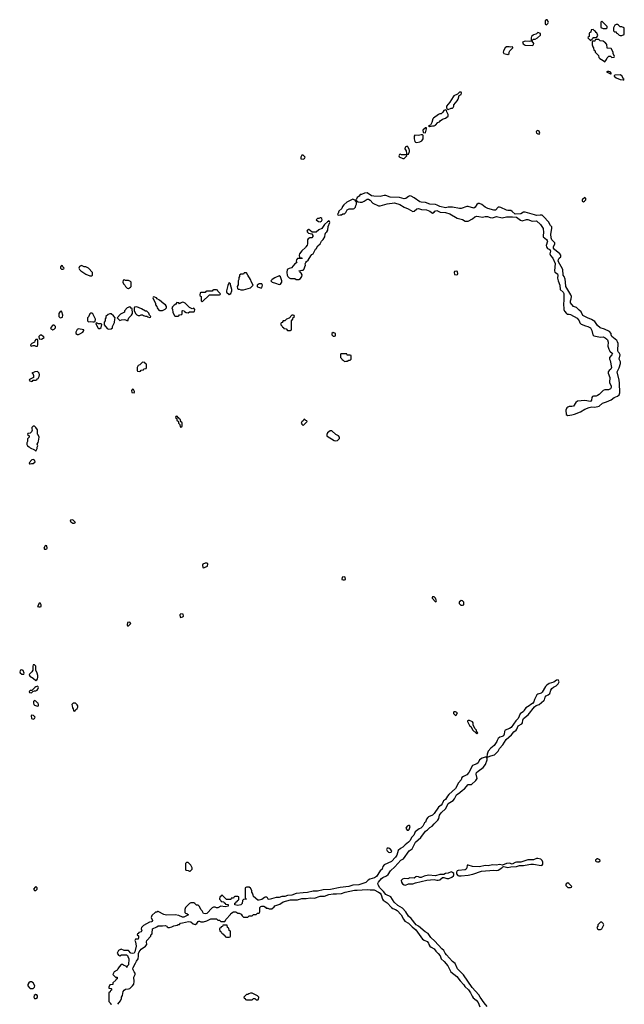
# Model space of a CAD drawing. Header units: inches. Extents: x 2722057 to 2913084, y 892730 to 1030005.
# Tile 225 of 231: x 2879742 to 2888246, y 922830 to 936686. Entities that reach past the tile are written whole.
import ezdxf

# ---------------------------------------------------------------- set-up
doc = ezdxf.new("R2010")
doc.units = ezdxf.units.IN
doc.header["$MEASUREMENT"] = 0
for name, color, linetype in [('C8972', 7, 'Continuous'), ('C8973', 7, 'Continuous'), ('C8982', 7, 'Continuous'), ('C8983', 7, 'Continuous')]:
    doc.layers.add(name, color=color, linetype=linetype)

msp = doc.modelspace()

# ---------------------------------------------------------------- linework, layer by layer
at = {"layer": 'C8972', "color": 2, "elevation": 2}
for points in [[(2880000, 928443), (2879994, 928430), (2880000, 928427)], [(2880000, 927296), (2879990, 927306), (2879970, 927298), (2879954, 927290), (2879914, 927246), (2879890, 927246), (2879874, 927230), (2879878, 927218), (2879910, 927214), (2879926, 927234), (2879950, 927242), (2879970, 927242), (2879986, 927250), (2879996, 927264), (2880000, 927274)], [(2880000, 927066), (2879998, 927070), (2879970, 927098), (2879950, 927106), (2879934, 927090), (2879934, 927070), (2879942, 927050), (2879950, 927042), (2879990, 927025), (2880000, 927028)]]:
    msp.add_lwpolyline(points, dxfattribs=at)
for points in [[(2879770, 927535), (2879754, 927530), (2879742, 927510), (2879750, 927494), (2879770, 927474), (2879790, 927474), (2879802, 927478), (2879806, 927490), (2879790, 927526)], [(2879950, 927608), (2879933, 927607), (2879925, 927590), (2879925, 927530), (2879912, 927510), (2879874, 927470), (2879886, 927446), (2879930, 927418), (2879970, 927385), (2879985, 927395), (2879992, 927408), (2879999, 927430), (2879997, 927457), (2879989, 927489), (2879968, 927530), (2879968, 927590)], [(2879910, 926898), (2879902, 926890), (2879910, 926854), (2879930, 926842), (2879950, 926854), (2879958, 926870), (2879956, 926876), (2879936, 926896)], [(2879970, 924488), (2879960, 924480), (2879938, 924450), (2879950, 924432), (2879970, 924432), (2879988, 924450), (2879988, 924470)], [(2879910, 923144), (2879890, 923144), (2879871, 923130), (2879858, 923110), (2879858, 923090), (2879880, 923060), (2879890, 923052), (2879930, 923052), (2879949, 923071), (2879955, 923090), (2879932, 923132)], [(2879970, 922969), (2879946, 922954), (2879942, 922930), (2879952, 922912), (2879970, 922911), (2879990, 922925), (2879994, 922930), (2879994, 922950), (2879983, 922963)]]:
    msp.add_lwpolyline(points, close=True, dxfattribs=at)
at = {"layer": 'C8973', "color": 2, "elevation": 2}
for points in [[(2879990, 932186), (2879970, 932186), (2879953, 932167), (2879951, 932149), (2879914, 932130), (2879894, 932110), (2879898, 932098), (2879910, 932094), (2879930, 932102), (2879950, 932102), (2879970, 932092), (2879990, 932094), (2879998, 932110), (2879998, 932178)], [(2879930, 930498), (2879914, 930490), (2879874, 930450), (2879878, 930438), (2879890, 930434), (2879910, 930442), (2879930, 930442), (2879958, 930462), (2879950, 930486)]]:
    msp.add_lwpolyline(points, close=True, dxfattribs=at)
for points in [[(2880000, 931727), (2879994, 931734), (2879954, 931730), (2879914, 931710), (2879925, 931705), (2879937, 931677), (2879934, 931650), (2879878, 931622), (2879874, 931610), (2879910, 931594), (2879922, 931598), (2879930, 931614), (2879970, 931614), (2879982, 931618), (2879986, 931630), (2880000, 931637)], [(2880000, 930842), (2879994, 930854), (2879993, 930913), (2879970, 930948), (2879950, 930968), (2879933, 930967), (2879913, 930947), (2879912, 930930), (2879918, 930910), (2879910, 930886), (2879890, 930866), (2879858, 930862), (2879854, 930850), (2879874, 930830), (2879874, 930810), (2879853, 930787), (2879854, 930750), (2879842, 930730), (2879842, 930710), (2879854, 930690), (2879877, 930677), (2879890, 930662), (2879952, 930632), (2879970, 930614), (2879988, 930650), (2879988, 930670), (2879998, 930690), (2879988, 930712), (2880000, 930737)]]:
    msp.add_lwpolyline(points, dxfattribs=at)
at = {"layer": 'C8982', "color": 2, "elevation": 2}
for points in [[(2880490, 929646), (2880458, 929642), (2880454, 929630), (2880474, 929610), (2880490, 929602), (2880510, 929602), (2880526, 929610)], [(2880110, 929286), (2880098, 929282), (2880082, 929250), (2880090, 929234), (2880110, 929234), (2880122, 929238), (2880126, 929250), (2880122, 929282)], [(2882350, 929038), (2882318, 929022), (2882314, 929010), (2882318, 928978), (2882330, 928974), (2882350, 928982), (2882382, 928998), (2882386, 929030), (2882376, 929036)], [(2884310, 928846), (2884278, 928842), (2884274, 928810), (2884290, 928802), (2884310, 928802), (2884326, 928810), (2884322, 928842)], [(2885570, 928566), (2885550, 928566), (2885544, 928556), (2885544, 928544), (2885590, 928494), (2885602, 928498), (2885606, 928510), (2885590, 928546)], [(2885950, 928514), (2885922, 928490), (2885922, 928470), (2885947, 928447), (2885970, 928445), (2885988, 928452), (2885988, 928490), (2885970, 928508)], [(2882010, 928326), (2881994, 928310), (2881998, 928278), (2882010, 928274), (2882030, 928282), (2882046, 928290), (2882042, 928322)], [(2881290, 928206), (2881258, 928202), (2881254, 928170), (2881258, 928158), (2881270, 928154), (2881306, 928190)], [(2887314, 927394), (2887294, 927390), (2887255, 927365), (2887190, 927345), (2887158, 927322), (2887139, 927301), (2887090, 927224), (2887076, 927210), (2887030, 927195), (2887017, 927183), (2886981, 927119), (2886973, 927087), (2886956, 927064), (2886930, 927049), (2886910, 927030), (2886861, 927000), (2886836, 926970), (2886830, 926949), (2886780, 926920), (2886754, 926850), (2886720, 926820), (2886653, 926727), (2886630, 926709), (2886571, 926689), (2886561, 926670), (2886557, 926630), (2886547, 926610), (2886530, 926598), (2886493, 926587), (2886471, 926570), (2886456, 926544), (2886454, 926530), (2886416, 926470), (2886367, 926433), (2886331, 926390), (2886315, 926350), (2886313, 926313), (2886332, 926312), (2886370, 926326), (2886418, 926342), (2886470, 926390), (2886490, 926430), (2886538, 926482), (2886584, 926556), (2886658, 926622), (2886690, 926666), (2886725, 926690), (2886736, 926704), (2886755, 926750), (2886804, 926776), (2886813, 926790), (2886818, 926830), (2886829, 926850), (2886896, 926904), (2886984, 927016), (2887005, 927035), (2887050, 927051), (2887115, 927105), (2887123, 927117), (2887134, 927150), (2887149, 927170), (2887176, 927184), (2887197, 927203), (2887213, 927250), (2887228, 927272), (2887250, 927291), (2887290, 927311), (2887318, 927342), (2887328, 927370)], [(2880527, 927067), (2880493, 927067), (2880474, 927050), (2880482, 927030), (2880484, 927004), (2880494, 926990), (2880498, 926958), (2880510, 926954), (2880522, 926958), (2880527, 926973), (2880550, 926994), (2880558, 927010), (2880558, 927030), (2880550, 927046)], [(2885870, 926946), (2885850, 926946), (2885842, 926930), (2885844, 926924), (2885870, 926894), (2885882, 926898), (2885898, 926930)], [(2886070, 926826), (2886050, 926826), (2886042, 926818), (2886042, 926810), (2886070, 926754), (2886093, 926733), (2886110, 926694), (2886170, 926634), (2886186, 926650), (2886166, 926666), (2886166, 926690), (2886147, 926707), (2886120, 926760), (2886118, 926790), (2886110, 926806)], [(2885210, 925348), (2885190, 925338), (2885172, 925310), (2885190, 925282), (2885210, 925282), (2885218, 925290), (2885235, 925330), (2885227, 925347)], [(2884930, 925029), (2884912, 925028), (2884902, 925010), (2884911, 924990), (2884930, 924971), (2884950, 924966), (2884968, 924972), (2884975, 924990), (2884950, 925022)], [(2882110, 924826), (2882090, 924826), (2882074, 924810), (2882073, 924733), (2882078, 924718), (2882112, 924712), (2882130, 924702), (2882138, 924702), (2882166, 924730), (2882168, 924750), (2882150, 924786)], [(2887030, 924882), (2887010, 924881), (2886970, 924864), (2886950, 924861), (2886890, 924864), (2886790, 924832), (2886730, 924832), (2886710, 924827), (2886670, 924804), (2886630, 924815), (2886590, 924812), (2886532, 924788), (2886490, 924796), (2886450, 924790), (2886390, 924795), (2886330, 924778), (2886290, 924782), (2886210, 924764), (2886110, 924767), (2886050, 924788), (2886034, 924786), (2886031, 924750), (2886023, 924730), (2886010, 924721), (2885908, 924712), (2885894, 924706), (2885884, 924690), (2885884, 924664), (2885904, 924644), (2885919, 924639), (2885950, 924637), (2886050, 924648), (2886117, 924663), (2886238, 924702), (2886410, 924720), (2886450, 924713), (2886470, 924718), (2886525, 924750), (2886537, 924763), (2886550, 924767), (2886610, 924753), (2886650, 924765), (2886730, 924768), (2886770, 924783), (2886830, 924784), (2886850, 924790), (2886930, 924802), (2886970, 924802), (2887077, 924783), (2887092, 924788), (2887099, 924800), (2887101, 924830), (2887092, 924852), (2887072, 924872)], [(2887876, 924876), (2887864, 924876), (2887842, 924858), (2887842, 924850), (2887850, 924842), (2887870, 924834), (2887890, 924834), (2887906, 924850), (2887902, 924862)], [(2885810, 924693), (2885770, 924675), (2885730, 924669), (2885710, 924659), (2885650, 924657), (2885590, 924640), (2885491, 924649), (2885430, 924634), (2885390, 924615), (2885370, 924616), (2885350, 924626), (2885330, 924629), (2885316, 924624), (2885290, 924604), (2885231, 924609), (2885202, 924598), (2885150, 924601), (2885125, 924590), (2885106, 924570), (2885111, 924550), (2885126, 924526), (2885150, 924511), (2885170, 924507), (2885210, 924524), (2885230, 924527), (2885270, 924524), (2885310, 924540), (2885470, 924577), (2885570, 924585), (2885610, 924576), (2885630, 924579), (2885650, 924584), (2885690, 924616), (2885710, 924616), (2885750, 924601), (2885778, 924602), (2885819, 924621), (2885843, 924637), (2885849, 924650), (2885846, 924670), (2885830, 924686)], [(2887450, 924538), (2887430, 924526), (2887422, 924510), (2887424, 924504), (2887450, 924474), (2887490, 924474), (2887502, 924478), (2887506, 924490), (2887466, 924530)], [(2882650, 923946), (2882610, 923946), (2882598, 923942), (2882593, 923927), (2882578, 923922), (2882573, 923907), (2882558, 923902), (2882554, 923890), (2882558, 923858), (2882573, 923853), (2882578, 923838), (2882593, 923833), (2882598, 923818), (2882613, 923813), (2882618, 923798), (2882633, 923793), (2882638, 923778), (2882650, 923774), (2882690, 923774), (2882702, 923778), (2882706, 923790), (2882706, 923850), (2882702, 923862), (2882686, 923870), (2882682, 923902), (2882666, 923910), (2882662, 923942)], [(2887930, 923986), (2887910, 923986), (2887874, 923950), (2887872, 923928), (2887862, 923910), (2887870, 923894), (2887884, 923884), (2887910, 923882), (2887930, 923894), (2887958, 923950), (2887950, 923966)], [(2883010, 922986), (2882990, 922986), (2882964, 922976), (2882950, 922966), (2882930, 922966), (2882894, 922930), (2882898, 922918), (2882913, 922913), (2882918, 922898), (2882930, 922894), (2883010, 922894), (2883030, 922914), (2883050, 922914), (2883070, 922894), (2883090, 922894), (2883102, 922898), (2883106, 922930), (2883086, 922950)]]:
    msp.add_lwpolyline(points, close=True, dxfattribs=at)
for points in [[(2880000, 928427), (2880010, 928422), (2880030, 928422), (2880046, 928430), (2880046, 928450), (2880030, 928478), (2880010, 928466), (2880000, 928443)], [(2880000, 927274), (2880006, 927290), (2880000, 927296)], [(2880000, 927028), (2880006, 927030), (2880008, 927050), (2880000, 927066)], [(2886319, 922799), (2886274, 922850), (2886218, 922930), (2886202, 922962), (2886105, 923065), (2885983, 923243), (2885902, 923330), (2885865, 923405), (2885830, 923432), (2885746, 923526), (2885728, 923548), (2885708, 923588), (2885678, 923610), (2885580, 923720), (2885524, 923770), (2885487, 923827), (2885447, 923850), (2885351, 923931), (2885319, 923950), (2885250, 924039), (2885209, 924070), (2885173, 924133), (2885124, 924184), (2885062, 924222), (2885009, 924269), (2884961, 924341), (2884890, 924375), (2884857, 924417), (2884808, 924468), (2884784, 924510), (2884780, 924530), (2884787, 924550), (2884830, 924601), (2884850, 924615), (2884902, 924638), (2884925, 924655), (2884957, 924710), (2885017, 924763), (2885103, 924857), (2885141, 924879), (2885219, 924990), (2885260, 925020), (2885310, 925110), (2885382, 925178), (2885450, 925266), (2885476, 925284), (2885510, 925317), (2885542, 925338), (2885570, 925371), (2885621, 925419), (2885637, 925443), (2885648, 925492), (2885670, 925524), (2885734, 925586), (2885770, 925657), (2885840, 925700), (2885859, 925721), (2885884, 925776), (2885935, 925810), (2885970, 925845), (2885997, 925863), (2886050, 925922), (2886096, 925924), (2886160, 925980), (2886178, 926010), (2886161, 926070), (2886169, 926090), (2886190, 926111), (2886259, 926161), (2886296, 926204), (2886317, 926270), (2886316, 926296), (2886308, 926308), (2886288, 926308), (2886245, 926295), (2886211, 926270), (2886191, 926230), (2886170, 926213), (2886111, 926189), (2886059, 926090), (2886030, 926061), (2885982, 926038), (2885960, 926020), (2885950, 925989), (2885913, 925947), (2885874, 925866), (2885779, 925781), (2885761, 925759), (2885731, 925710), (2885705, 925695), (2885696, 925684), (2885685, 925650), (2885670, 925633), (2885634, 925606), (2885570, 925513), (2885546, 925490), (2885493, 925467), (2885482, 925458), (2885464, 925436), (2885450, 925395), (2885437, 925383), (2885410, 925339), (2885385, 925310), (2885361, 925299), (2885304, 925256), (2885286, 925210), (2885259, 925181), (2885228, 925130), (2885210, 925110), (2885164, 925076), (2885130, 925041), (2885096, 925024), (2885064, 924996), (2885048, 924930), (2885030, 924901), (2884970, 924839), (2884867, 924793), (2884851, 924770), (2884841, 924730), (2884811, 924709), (2884761, 924630), (2884732, 924608), (2884668, 924592), (2884644, 924576), (2884610, 924545), (2884512, 924512), (2884430, 924505), (2884370, 924488), (2884250, 924475), (2884114, 924446), (2884010, 924442), (2883930, 924424), (2883870, 924422), (2883790, 924402), (2883730, 924400), (2883630, 924387), (2883570, 924367), (2883510, 924361), (2883473, 924347), (2883430, 924345), (2883390, 924333), (2883350, 924333), (2883250, 924305), (2883238, 924310), (2883228, 924328), (2883216, 924336), (2883196, 924336), (2883186, 924334), (2883150, 924305), (2883110, 924294), (2883090, 924295), (2883030, 924346), (2883027, 924367), (2883016, 924396), (2883006, 924410), (2883006, 924430), (2882990, 924466), (2882970, 924478), (2882930, 924478), (2882914, 924470), (2882914, 924330), (2882918, 924318), (2882934, 924310), (2882890, 924306), (2882874, 924290), (2882871, 924250), (2882850, 924229), (2882810, 924222), (2882766, 924230), (2882767, 924253), (2882782, 924258), (2882787, 924273), (2882802, 924278), (2882807, 924293), (2882822, 924298), (2882826, 924310), (2882822, 924342), (2882810, 924346), (2882770, 924346), (2882758, 924342), (2882750, 924326), (2882718, 924322), (2882710, 924306), (2882650, 924306), (2882590, 924366), (2882578, 924362), (2882573, 924347), (2882558, 924342), (2882554, 924310), (2882573, 924293), (2882578, 924278), (2882613, 924273), (2882618, 924258), (2882633, 924253), (2882638, 924238), (2882673, 924233), (2882674, 924210), (2882630, 924202), (2882570, 924209), (2882530, 924188), (2882510, 924189), (2882490, 924198), (2882470, 924198), (2882450, 924188), (2882372, 924110), (2882350, 924102), (2882328, 924110), (2882310, 924146), (2882290, 924166), (2882270, 924206), (2882250, 924226), (2882230, 924226), (2882206, 924250), (2882190, 924258), (2882150, 924258), (2882130, 924248), (2882072, 924190), (2882064, 924164), (2882064, 924124), (2882073, 924113), (2882094, 924110), (2882114, 924090), (2882050, 924055), (2882030, 924055), (2881979, 924079), (2881930, 924089), (2881805, 924085), (2881770, 924095), (2881690, 924138), (2881684, 924136), (2881672, 924128), (2881650, 924126), (2881601, 924079), (2881592, 924050), (2881611, 924010), (2881604, 923996), (2881594, 923990), (2881570, 923985), (2881481, 923939), (2881456, 923910), (2881451, 923890), (2881458, 923870), (2881452, 923850), (2881418, 923842), (2881413, 923827), (2881398, 923822), (2881394, 923810), (2881412, 923792), (2881414, 923766), (2881410, 923746), (2881373, 923747), (2881364, 923736), (2881362, 923730), (2881371, 923711), (2881379, 923650), (2881361, 923570), (2881350, 923549), (2881323, 923543), (2881306, 923550), (2881270, 923586), (2881213, 923587), (2881170, 923608), (2881130, 923586), (2881112, 923550), (2881130, 923522), (2881150, 923512), (2881176, 923524), (2881244, 923524), (2881257, 923517), (2881265, 923505), (2881276, 923470), (2881270, 923386), (2881253, 923367), (2881250, 923346), (2881242, 923362), (2881203, 923383), (2881190, 923389), (2881170, 923388), (2881142, 923358), (2881122, 923330), (2881114, 923310), (2881070, 923286), (2881054, 923250), (2881090, 923214), (2881113, 923213), (2881114, 923190), (2881098, 923182), (2881094, 923170), (2881054, 923130), (2881053, 923107), (2881010, 923106), (2880994, 923070), (2880998, 923058), (2881030, 923054), (2881034, 923050), (2881033, 923027), (2881018, 923022), (2881013, 923007), (2880994, 922990), (2880994, 922870), (2881014, 922850), (2881018, 922838), (2881032, 922830)], [(2881124, 922830), (2881161, 922879), (2881174, 922910), (2881174, 922930), (2881186, 922954), (2881199, 923010), (2881213, 923030), (2881230, 923044), (2881274, 923046), (2881289, 923051), (2881330, 923092), (2881345, 923115), (2881354, 923150), (2881349, 923211), (2881366, 923250), (2881366, 923270), (2881350, 923286), (2881337, 923317), (2881333, 923330), (2881337, 923350), (2881373, 923407), (2881384, 923436), (2881407, 923470), (2881414, 923506), (2881414, 923546), (2881421, 923570), (2881450, 923607), (2881512, 923648), (2881529, 923670), (2881524, 923710), (2881529, 923730), (2881586, 923790), (2881586, 923810), (2881602, 923818), (2881607, 923833), (2881610, 923891), (2881670, 923919), (2881688, 923932), (2881710, 923935), (2881750, 923933), (2881790, 923938), (2881810, 923931), (2881818, 923918), (2881830, 923911), (2881850, 923911), (2881880, 923920), (2881910, 923936), (2881956, 923944), (2881970, 923954), (2881990, 923954), (2882006, 923970), (2882030, 923978), (2882114, 923994), (2882150, 923991), (2882182, 923962), (2882210, 923951), (2882235, 923965), (2882250, 923994), (2882260, 924000), (2882270, 924002), (2882292, 923992), (2882328, 923992), (2882376, 924004), (2882430, 924031), (2882510, 924032), (2882530, 924014), (2882550, 924014), (2882570, 923994), (2882627, 923993), (2882648, 924030), (2882706, 924094), (2882714, 924110), (2882750, 924133), (2882782, 924130), (2882810, 924111), (2882831, 924111), (2882858, 924098), (2882870, 924074), (2882890, 924054), (2882950, 924054), (2882970, 924074), (2883010, 924074), (2883030, 924094), (2883070, 924094), (2883089, 924111), (2883110, 924114), (2883118, 924130), (2883118, 924190), (2883135, 924205), (2883149, 924211), (2883174, 924210), (2883197, 924197), (2883210, 924182), (2883230, 924182), (2883250, 924172), (2883287, 924173), (2883320, 924200), (2883330, 924214), (2883403, 924237), (2883446, 924274), (2883550, 924299), (2883650, 924299), (2883710, 924319), (2883770, 924317), (2883830, 924327), (2883890, 924323), (2883970, 924350), (2884030, 924350), (2884090, 924376), (2884150, 924384), (2884197, 924383), (2884270, 924390), (2884318, 924410), (2884450, 924436), (2884490, 924434), (2884630, 924446), (2884670, 924439), (2884710, 924443), (2884730, 924439), (2884790, 924410), (2884814, 924394), (2884828, 924370), (2884843, 924310), (2884856, 924296), (2884910, 924259), (2884970, 924190), (2884990, 924177), (2885030, 924164), (2885050, 924150), (2885107, 924090), (2885139, 924030), (2885161, 924001), (2885210, 923970), (2885260, 923920), (2885316, 923876), (2885409, 923749), (2885430, 923733), (2885472, 923712), (2885491, 923690), (2885496, 923670), (2885511, 923650), (2885530, 923633), (2885571, 923610), (2885596, 923576), (2885630, 923544), (2885654, 923514), (2885671, 923470), (2885711, 923431), (2885762, 923370), (2885808, 923288), (2885890, 923219), (2885938, 923158), (2885990, 923103), (2886002, 923082), (2886054, 923034), (2886085, 922990), (2886104, 922944), (2886120, 922920), (2886161, 922890), (2886190, 922856), (2886215, 922795)]]:
    msp.add_lwpolyline(points, dxfattribs=at)
at = {"layer": 'C8983', "color": 2, "elevation": 2}
for points in [[(2887150, 936686), (2887134, 936670), (2887134, 936630), (2887150, 936614), (2887170, 936634), (2887178, 936650), (2887162, 936682)], [(2887930, 936666), (2887914, 936650), (2887914, 936590), (2887918, 936578), (2887950, 936562), (2887990, 936562), (2888006, 936570), (2888006, 936590)], [(2887810, 936546), (2887778, 936542), (2887774, 936510), (2887758, 936502), (2887754, 936490), (2887754, 936450), (2887738, 936442), (2887734, 936430), (2887770, 936394), (2887782, 936398), (2887787, 936413), (2887802, 936418), (2887810, 936434), (2887850, 936434), (2887862, 936438), (2887875, 936465), (2887862, 936502), (2887850, 936506), (2887842, 936522), (2887827, 936527)], [(2888150, 936618), (2888130, 936618), (2888114, 936610), (2888092, 936570), (2888094, 936530), (2888110, 936514), (2888133, 936513), (2888138, 936498), (2888150, 936494), (2888174, 936470), (2888190, 936462), (2888210, 936462), (2888242, 936478), (2888246, 936490), (2888246, 936570), (2888210, 936586), (2888190, 936586), (2888166, 936610)], [(2887030, 936506), (2887013, 936487), (2887000, 936480), (2886970, 936475), (2886962, 936470), (2886942, 936450), (2886934, 936430), (2886938, 936398), (2886950, 936394), (2886970, 936414), (2886990, 936414), (2887026, 936430), (2887066, 936470), (2887066, 936490)], [(2887890, 936406), (2887850, 936406), (2887838, 936402), (2887830, 936386), (2887798, 936382), (2887794, 936370), (2887794, 936330), (2887804, 936304), (2887814, 936290), (2887818, 936258), (2887834, 936250), (2887834, 936230), (2887882, 936182), (2887890, 936154), (2887900, 936140), (2887924, 936124), (2887950, 936114), (2887970, 936094), (2887996, 936124), (2888006, 936150), (2888030, 936174), (2888050, 936174), (2888070, 936154), (2888102, 936158), (2888106, 936170), (2888088, 936208), (2888088, 936230), (2888062, 936282), (2888007, 936287), (2888002, 936342), (2887990, 936346), (2887982, 936362), (2887970, 936366), (2887950, 936386), (2887908, 936388)], [(2886670, 936306), (2886650, 936298), (2886625, 936305), (2886590, 936304), (2886570, 936289), (2886545, 936250), (2886542, 936230), (2886552, 936212), (2886610, 936194), (2886626, 936210), (2886628, 936230), (2886638, 936250), (2886678, 936290), (2886678, 936298)], [(2886950, 936386), (2886930, 936386), (2886910, 936378), (2886850, 936384), (2886814, 936370), (2886825, 936345), (2886850, 936326), (2886950, 936325), (2886968, 936332), (2886975, 936350)], [(2888030, 935958), (2888010, 935958), (2887994, 935950), (2888050, 935925), (2888056, 935924), (2888066, 935930), (2888046, 935950)], [(2888190, 935909), (2888113, 935907), (2888102, 935898), (2888102, 935890), (2888130, 935867), (2888190, 935843), (2888230, 935842), (2888238, 935842), (2888246, 935850), (2888236, 935856), (2888210, 935895)], [(2885950, 935666), (2885930, 935666), (2885902, 935638), (2885850, 935615), (2885838, 935602), (2885794, 935526), (2885745, 935470), (2885745, 935445), (2885750, 935434), (2885762, 935422), (2885770, 935422), (2885810, 935442), (2885830, 935442), (2885838, 935450), (2885848, 935470), (2885849, 935490), (2885896, 935544), (2885908, 935568), (2885922, 935618), (2885950, 935634), (2885955, 935650)], [(2885738, 935418), (2885710, 935408), (2885695, 935385), (2885670, 935362), (2885650, 935359), (2885632, 935350), (2885560, 935300), (2885551, 935290), (2885540, 935240), (2885518, 935202), (2885494, 935190), (2885504, 935184), (2885530, 935186), (2885548, 935192), (2885570, 935192), (2885590, 935202), (2885623, 935237), (2885646, 935250), (2885656, 935264), (2885690, 935285), (2885730, 935298), (2885768, 935330), (2885768, 935350), (2885748, 935390), (2885747, 935407)], [(2885450, 935166), (2885412, 935130), (2885418, 935098), (2885450, 935094), (2885466, 935150), (2885462, 935162)], [(2885390, 935068), (2885350, 935057), (2885301, 935059), (2885291, 935049), (2885291, 935011), (2885302, 934970), (2885310, 934962), (2885330, 934958), (2885370, 934965), (2885397, 934983), (2885415, 935010), (2885418, 935058), (2885407, 935067)], [(2887030, 935128), (2887010, 935118), (2887005, 935110), (2887012, 935090), (2887030, 935078), (2887050, 935074), (2887058, 935090), (2887050, 935118)], [(2885190, 934908), (2885165, 934890), (2885158, 934870), (2885180, 934840), (2885182, 934802), (2885190, 934794), (2885210, 934794), (2885226, 934830), (2885226, 934850), (2885218, 934858), (2885208, 934890)], [(2883730, 934778), (2883710, 934778), (2883694, 934750), (2883694, 934730), (2883730, 934722), (2883750, 934734), (2883758, 934750)], [(2885095, 934795), (2885082, 934790), (2885074, 934770), (2885078, 934758), (2885130, 934732), (2885150, 934732), (2885186, 934770), (2885182, 934782), (2885170, 934786), (2885110, 934786)], [(2884630, 934248), (2884593, 934247), (2884550, 934228), (2884530, 934226), (2884517, 934203), (2884490, 934186), (2884474, 934150), (2884478, 934138), (2884504, 934124), (2884530, 934118), (2884560, 934120), (2884589, 934131), (2884630, 934158), (2884650, 934158), (2884670, 934146), (2884710, 934106), (2884790, 934066), (2884814, 934066), (2884910, 934097), (2885014, 934110), (2885090, 934083), (2885150, 934047), (2885204, 934024), (2885270, 933987), (2885290, 933991), (2885330, 934023), (2885350, 934031), (2885395, 934015), (2885462, 934010), (2885512, 933990), (2885550, 933965), (2885570, 933978), (2885579, 933990), (2885610, 934002), (2885656, 933976), (2885730, 933973), (2885790, 933955), (2885895, 933895), (2885970, 933872), (2886010, 933852), (2886050, 933852), (2886110, 933885), (2886146, 933914), (2886170, 933919), (2886198, 933918), (2886250, 933907), (2886290, 933916), (2886323, 933917), (2886361, 933901), (2886390, 933896), (2886450, 933916), (2886530, 933899), (2886590, 933911), (2886674, 933914), (2886730, 933907), (2886786, 933866), (2886810, 933857), (2886870, 933873), (2886890, 933873), (2886950, 933851), (2887010, 933854), (2887066, 933806), (2887107, 933747), (2887111, 933691), (2887103, 933650), (2887107, 933630), (2887126, 933610), (2887154, 933594), (2887161, 933581), (2887164, 933570), (2887148, 933510), (2887151, 933491), (2887167, 933467), (2887198, 933450), (2887206, 933430), (2887197, 933390), (2887208, 933368), (2887241, 933330), (2887273, 933253), (2887263, 933150), (2887271, 933131), (2887305, 933110), (2887313, 933093), (2887307, 933047), (2887314, 933010), (2887339, 932950), (2887346, 932890), (2887387, 932850), (2887394, 932834), (2887395, 932730), (2887391, 932690), (2887397, 932610), (2887405, 932585), (2887431, 932551), (2887444, 932544), (2887470, 932543), (2887490, 932536), (2887585, 932485), (2887611, 932450), (2887621, 932421), (2887641, 932401), (2887698, 932378), (2887732, 932370), (2887770, 932351), (2887791, 932310), (2887802, 932250), (2887817, 932237), (2887910, 932218), (2887950, 932221), (2887978, 932210), (2888002, 932190), (2888010, 932182), (2888019, 932150), (2888016, 932090), (2888028, 932048), (2888041, 932020), (2888078, 931990), (2888071, 931970), (2888037, 931930), (2888037, 931910), (2888047, 931890), (2888066, 931790), (2888058, 931770), (2888031, 931749), (2888018, 931730), (2888018, 931710), (2888041, 931650), (2888040, 931580), (2888061, 931530), (2888061, 931510), (2888051, 931490), (2888025, 931475), (2887970, 931479), (2887950, 931469), (2887891, 931410), (2887870, 931397), (2887850, 931389), (2887811, 931389), (2887798, 931382), (2887791, 931369), (2887786, 931330), (2887770, 931314), (2887690, 931326), (2887590, 931317), (2887562, 931298), (2887530, 931249), (2887510, 931243), (2887470, 931244), (2887450, 931235), (2887437, 931223), (2887424, 931190), (2887428, 931128), (2887450, 931115), (2887510, 931127), (2887546, 931134), (2887630, 931168), (2887690, 931204), (2887750, 931230), (2887790, 931237), (2887830, 931231), (2887893, 931247), (2887938, 931290), (2887994, 931306), (2888063, 931337), (2888104, 931370), (2888152, 931388), (2888175, 931405), (2888184, 931436), (2888179, 931570), (2888175, 931615), (2888147, 931730), (2888173, 931787), (2888193, 931850), (2888192, 931872), (2888173, 931910), (2888189, 931970), (2888176, 931996), (2888162, 932010), (2888155, 932030), (2888158, 932130), (2888152, 932152), (2888141, 932170), (2888070, 932230), (2888059, 932250), (2888059, 932270), (2888037, 932297), (2887969, 932329), (2887905, 932350), (2887870, 932381), (2887852, 932412), (2887830, 932437), (2887786, 932466), (2887729, 932490), (2887665, 932525), (2887637, 932577), (2887610, 932597), (2887574, 932635), (2887530, 932650), (2887490, 932702), (2887489, 932730), (2887501, 932759), (2887504, 932790), (2887494, 932814), (2887424, 932930), (2887421, 932990), (2887413, 933033), (2887398, 933070), (2887384, 933090), (2887383, 933170), (2887318, 933290), (2887319, 933310), (2887330, 933330), (2887354, 933350), (2887354, 933370), (2887339, 933390), (2887265, 933450), (2887249, 933470), (2887249, 933490), (2887267, 933530), (2887267, 933547), (2887229, 933590), (2887218, 933618), (2887214, 933670), (2887229, 933749), (2887229, 933769), (2887210, 933788), (2887181, 933841), (2887114, 933914), (2887090, 933933), (2887064, 933936), (2887010, 933929), (2886982, 933942), (2886850, 933978), (2886830, 933976), (2886790, 933955), (2886710, 933948), (2886670, 933989), (2886650, 934001), (2886610, 934001), (2886590, 934006), (2886510, 934044), (2886490, 934049), (2886470, 934049), (2886433, 934007), (2886410, 934004), (2886328, 934030), (2886289, 934049), (2886243, 934083), (2886210, 934099), (2886190, 934099), (2886170, 934084), (2886150, 934049), (2886130, 934034), (2886050, 934057), (2886030, 934057), (2885950, 934030), (2885930, 934030), (2885830, 934050), (2885770, 934046), (2885730, 934037), (2885650, 934058), (2885616, 934076), (2885590, 934084), (2885510, 934089), (2885450, 934113), (2885390, 934118), (2885370, 934125), (2885290, 934181), (2885250, 934203), (2885230, 934205), (2885210, 934197), (2885171, 934170), (2885150, 934165), (2885082, 934182), (2884951, 934189), (2884890, 934212), (2884870, 934212), (2884830, 934201), (2884810, 934200), (2884723, 934203), (2884689, 934209)], [(2887690, 934186), (2887652, 934150), (2887654, 934130), (2887670, 934125), (2887686, 934130), (2887706, 934150), (2887706, 934170)], [(2884430, 934162), (2884344, 934116), (2884300, 934080), (2884282, 934058), (2884272, 934030), (2884232, 933990), (2884222, 933958), (2884214, 933950), (2884218, 933938), (2884230, 933934), (2884250, 933942), (2884270, 933942), (2884288, 933952), (2884310, 933954), (2884328, 933972), (2884350, 934012), (2884376, 934024), (2884435, 934025), (2884446, 934030), (2884466, 934050), (2884468, 934070), (2884478, 934090), (2884478, 934118), (2884466, 934134), (2884466, 934146), (2884454, 934146)], [(2883970, 933898), (2883950, 933886), (2883930, 933886), (2883914, 933870), (2883944, 933844), (2883970, 933842), (2883986, 933850), (2883998, 933870), (2883990, 933886), (2883976, 933896)], [(2884094, 933854), (2884070, 933842), (2884030, 933802), (2883991, 933749), (2883950, 933729), (2883910, 933695), (2883858, 933698), (2883810, 933735), (2883804, 933736), (2883790, 933726), (2883782, 933710), (2883790, 933694), (2883802, 933682), (2883850, 933674), (2883865, 933650), (2883864, 933636), (2883850, 933618), (2883825, 933615), (2883800, 933600), (2883792, 933588), (2883792, 933530), (2883785, 933515), (2883765, 933490), (2883762, 933478), (2883710, 933435), (2883678, 933390), (2883672, 933370), (2883678, 933338), (2883710, 933334), (2883713, 933327), (2883650, 933326), (2883633, 933307), (2883632, 933290), (2883642, 933270), (2883637, 933263), (2883610, 933248), (2883565, 933195), (2883530, 933184), (2883505, 933170), (2883501, 933130), (2883505, 933090), (2883512, 933070), (2883530, 933052), (2883550, 933042), (2883610, 933042), (2883630, 933032), (2883670, 933032), (2883690, 933042), (2883710, 933074), (2883715, 933095), (2883700, 933120), (2883688, 933130), (2883686, 933146), (2883666, 933150), (2883710, 933162), (2883730, 933162), (2883738, 933170), (2883762, 933230), (2883758, 933250), (2883766, 933270), (2883776, 933284), (2883800, 933300), (2883835, 933365), (2883850, 933382), (2883868, 933392), (2883902, 933458), (2883910, 933462), (2883936, 933504), (2883970, 933534), (2883986, 933570), (2884010, 933594), (2884035, 933630), (2884038, 933670), (2884049, 933691), (2884060, 933700), (2884076, 933724), (2884083, 933777), (2884102, 933830)], [(2880330, 933226), (2880314, 933210), (2880314, 933190), (2880330, 933174), (2880350, 933174), (2880362, 933178), (2880366, 933190), (2880347, 933207), (2880342, 933222)], [(2880610, 933226), (2880585, 933215), (2880574, 933190), (2880582, 933170), (2880602, 933150), (2880670, 933105), (2880730, 933082), (2880750, 933082), (2880767, 933093), (2880768, 933130), (2880710, 933188), (2880670, 933208), (2880648, 933208)], [(2882930, 933126), (2882898, 933122), (2882890, 933106), (2882850, 933106), (2882834, 933090), (2882834, 933070), (2882824, 933056), (2882822, 933030), (2882814, 933010), (2882813, 932953), (2882802, 932930), (2882804, 932904), (2882813, 932893), (2882827, 932893), (2882850, 932885), (2882890, 932886), (2882986, 932914), (2883028, 932950), (2883002, 932990), (2882988, 933030), (2882949, 933089)], [(2883390, 933082), (2883330, 933054), (2883292, 933030), (2883272, 933010), (2883294, 932990), (2883340, 932980), (2883390, 932958), (2883410, 932965), (2883429, 932990), (2883429, 933010), (2883409, 933069)], [(2885890, 933146), (2885858, 933142), (2885854, 933130), (2885858, 933098), (2885890, 933094), (2885902, 933098), (2885906, 933110), (2885902, 933142)], [(2881210, 933026), (2881198, 933022), (2881192, 932990), (2881202, 932970), (2881222, 932950), (2881232, 932932), (2881254, 932910), (2881270, 932902), (2881300, 932920), (2881308, 932930), (2881308, 932990), (2881300, 933000), (2881270, 933018), (2881230, 933018)], [(2882690, 932986), (2882670, 932946), (2882651, 932870), (2882652, 932850), (2882690, 932818), (2882710, 932832), (2882724, 932870), (2882724, 932890), (2882707, 932953), (2882707, 932967)], [(2883148, 932968), (2883110, 932968), (2883082, 932950), (2883082, 932930), (2883086, 932926), (2883128, 932912), (2883150, 932914), (2883158, 932950)], [(2881630, 932786), (2881618, 932782), (2881614, 932770), (2881652, 932690), (2881653, 932673), (2881671, 932651), (2881674, 932630), (2881700, 932600), (2881710, 932592), (2881750, 932592), (2881770, 932605), (2881790, 932612), (2881808, 932630), (2881808, 932650), (2881795, 932675), (2881769, 932689), (2881710, 932738), (2881676, 932756), (2881666, 932770)], [(2882510, 932886), (2882470, 932886), (2882458, 932882), (2882450, 932866), (2882370, 932866), (2882358, 932862), (2882350, 932846), (2882290, 932846), (2882278, 932842), (2882274, 932810), (2882278, 932798), (2882294, 932790), (2882294, 932730), (2882310, 932714), (2882410, 932814), (2882550, 932814), (2882562, 932818), (2882566, 932830), (2882527, 932867), (2882522, 932882)], [(2882030, 932709), (2882002, 932698), (2881990, 932686), (2881982, 932702), (2881950, 932706), (2881937, 932683), (2881914, 932670), (2881890, 932646), (2881882, 932630), (2881893, 932607), (2881894, 932570), (2881918, 932518), (2881930, 932514), (2881970, 932514), (2881982, 932518), (2881990, 932534), (2882022, 932538), (2882026, 932550), (2882026, 932590), (2882030, 932594), (2882054, 932590), (2882058, 932578), (2882084, 932564), (2882110, 932562), (2882130, 932574), (2882190, 932574), (2882202, 932578), (2882206, 932610), (2882190, 932626), (2882170, 932618), (2882130, 932638), (2882070, 932698), (2882050, 932708)], [(2880330, 932586), (2880310, 932578), (2880292, 932550), (2880292, 932510), (2880310, 932492), (2880330, 932494), (2880342, 932498), (2880348, 932530), (2880336, 932576)], [(2880758, 932558), (2880744, 932556), (2880730, 932546), (2880710, 932506), (2880694, 932490), (2880694, 932450), (2880710, 932434), (2880742, 932438), (2880770, 932432), (2880790, 932434), (2880802, 932438), (2880808, 932470), (2880770, 932546)], [(2881030, 932546), (2881010, 932546), (2880984, 932536), (2880954, 932510), (2880954, 932490), (2880944, 932476), (2880942, 932450), (2880932, 932430), (2880932, 932390), (2880970, 932342), (2880990, 932332), (2881030, 932334), (2881046, 932350), (2881048, 932370), (2881076, 932424), (2881078, 932470), (2881086, 932490), (2881060, 932520)], [(2881290, 932646), (2881254, 932630), (2881214, 932590), (2881214, 932570), (2881160, 932540), (2881114, 932490), (2881150, 932454), (2881176, 932464), (2881210, 932465), (2881230, 932462), (2881250, 932452), (2881266, 932454), (2881266, 932466), (2881275, 932490), (2881315, 932530), (2881329, 932550), (2881322, 932622), (2881310, 932626), (2881302, 932642)], [(2881390, 932646), (2881358, 932642), (2881353, 932627), (2881353, 932593), (2881372, 932550), (2881391, 932531), (2881410, 932522), (2881430, 932522), (2881450, 932532), (2881470, 932534), (2881484, 932524), (2881510, 932514), (2881530, 932514), (2881544, 932504), (2881570, 932494), (2881582, 932498), (2881586, 932510), (2881567, 932527), (2881556, 932556), (2881530, 932586), (2881510, 932586), (2881456, 932616)], [(2883590, 932526), (2883570, 932526), (2883533, 932487), (2883494, 932470), (2883470, 932446), (2883450, 932446), (2883433, 932427), (2883418, 932422), (2883414, 932410), (2883414, 932390), (2883433, 932373), (2883438, 932358), (2883453, 932353), (2883458, 932338), (2883490, 932334), (2883510, 932314), (2883550, 932314), (2883562, 932318), (2883566, 932330), (2883566, 932450), (2883586, 932470), (2883587, 932493), (2883606, 932510), (2883602, 932522)], [(2880210, 932388), (2880174, 932350), (2880178, 932338), (2880210, 932322), (2880226, 932330), (2880246, 932350), (2880246, 932370), (2880227, 932387)], [(2880822, 932418), (2880814, 932410), (2880842, 932350), (2880850, 932342), (2880870, 932342), (2880890, 932354), (2880896, 932396), (2880887, 932407), (2880848, 932408)], [(2880050, 932246), (2880030, 932246), (2880013, 932227), (2880014, 932194), (2880050, 932192), (2880070, 932202), (2880086, 932210), (2880082, 932222), (2880070, 932226)], [(2880570, 932334), (2880550, 932328), (2880531, 932290), (2880532, 932270), (2880557, 932257), (2880570, 932256), (2880590, 932266), (2880628, 932290), (2880646, 932310), (2880642, 932322)], [(2884150, 932286), (2884134, 932270), (2884134, 932250), (2884150, 932234), (2884170, 932234), (2884182, 932238), (2884186, 932270)], [(2884330, 931986), (2884270, 931986), (2884258, 931982), (2884254, 931970), (2884254, 931930), (2884273, 931913), (2884278, 931898), (2884290, 931894), (2884310, 931874), (2884330, 931882), (2884350, 931882), (2884370, 931894), (2884390, 931894), (2884406, 931910), (2884406, 931950), (2884402, 931962), (2884390, 931966), (2884350, 931966), (2884342, 931982)], [(2881470, 931866), (2881433, 931827), (2881410, 931818), (2881402, 931810), (2881394, 931790), (2881394, 931750), (2881398, 931738), (2881430, 931734), (2881442, 931738), (2881450, 931754), (2881482, 931758), (2881490, 931774), (2881522, 931778), (2881526, 931790), (2881526, 931830), (2881522, 931842), (2881507, 931847), (2881502, 931862)], [(2881330, 931486), (2881314, 931470), (2881318, 931438), (2881350, 931434), (2881356, 931444), (2881356, 931456), (2881342, 931482)], [(2881950, 931106), (2881938, 931102), (2881934, 931090), (2881954, 931074), (2881954, 931050), (2881974, 931030), (2881974, 931010), (2881994, 930990), (2881998, 930958), (2882010, 930954), (2882022, 930958), (2882026, 930970), (2882026, 931010), (2882022, 931022), (2882007, 931027), (2882002, 931062), (2881987, 931067), (2881982, 931082), (2881966, 931086), (2881962, 931102)], [(2883750, 931066), (2883738, 931062), (2883733, 931047), (2883710, 931026), (2883702, 931010), (2883710, 930994), (2883730, 930974), (2883786, 931030), (2883782, 931042), (2883767, 931047)], [(2884110, 930902), (2884071, 930870), (2884062, 930850), (2884062, 930830), (2884066, 930826), (2884163, 930763), (2884190, 930761), (2884210, 930766), (2884238, 930790), (2884238, 930810), (2884228, 930828), (2884189, 930849), (2884130, 930898)]]:
    msp.add_lwpolyline(points, close=True, dxfattribs=at)
for points in [[(2880000, 931637), (2880002, 931638), (2880016, 931664), (2880022, 931690), (2880014, 931714), (2880000, 931727)], [(2880000, 930737), (2880007, 930753), (2880015, 930810), (2880000, 930842)]]:
    msp.add_lwpolyline(points, dxfattribs=at)

doc.saveas('drawing.dxf')
